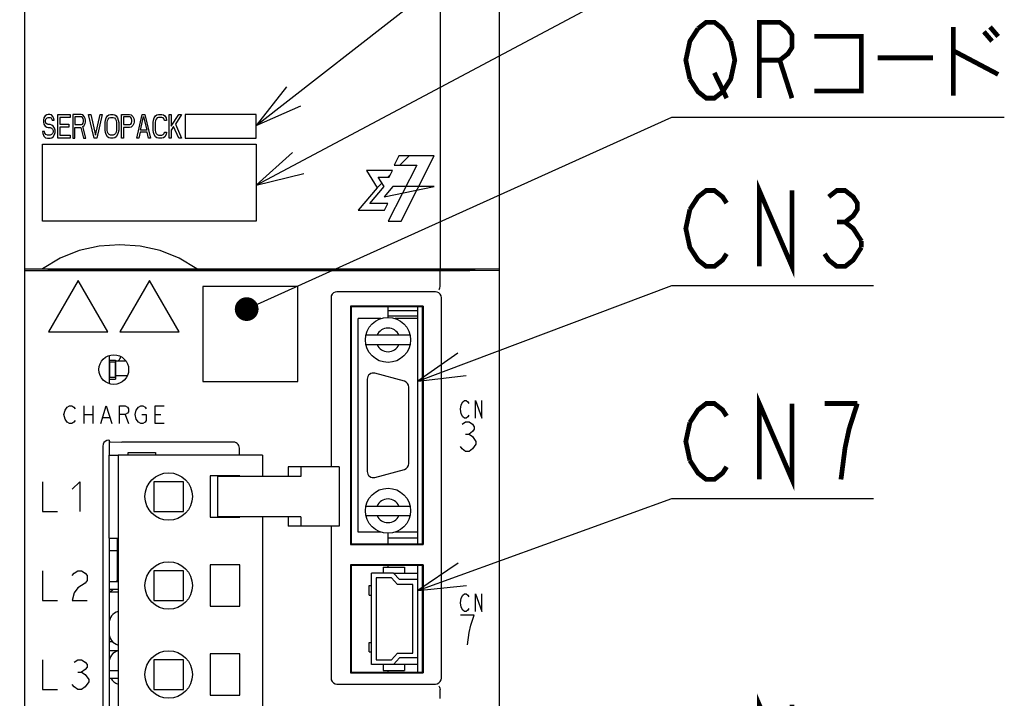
# Model space of a CAD drawing. Extents: x 70 to 816, y 33 to 540.
# Tile 6 of 21: x 420 to 503, y 373 to 430. Entities that reach past the tile are written whole.
import ezdxf

# ---------------------------------------------------------------- set-up
doc = ezdxf.new("R2010")
doc.units = 0
doc.header["$LTSCALE"] = 46.2
doc.layers.get('0').update_dxf_attribs({"linetype": 'CONTINUOUS'})
for name, color, linetype in [('ALL_AXIS', 7, 'CONTINUOUS'), ('ALL_CURVE', 7, 'CONTINUOUS'), ('ALL_DIM', 7, 'CONTINUOUS'), ('ALL_FEATURES', 7, 'CONTINUOUS'), ('ALL_NOTE', 7, 'CONTINUOUS')]:
    doc.layers.add(name, color=color, linetype=linetype)
doc.dimstyles.get("Standard").update_dxf_attribs({"dimtxt": 2.5, "dimasz": 2.5, "dimexe": 1.25, "dimexo": 0.625, "dimtad": 1, "dimcen": 2.5, "dimazin": 3, "dimtfac": 1, "dimtmove": 0, "dimatfit": 3})

# ---------------------------------------------------------------- blocks, each defined once
blk = doc.blocks.new('_OPEN')
at = {"color": 0, "linetype": 'BYBLOCK'}
for p, q in [((0, 0), (-1, 0.25)), ((-1, -0.25), (0, 0)), ((-1, 0), (0, 0))]:
    blk.add_line(p, q, dxfattribs=at)
blk = doc.blocks.new('*D15')
at = {"layer": 'ALL_DIM', "color": 2, "linetype": 'CONTINUOUS'}
for p, q in [((422, 457.5), (320, 457.5)), ((322, 457.5), (322, 360)), ((322, 262.5), (322, 360)), ((422, 262.5), (320, 262.5))]:
    blk.add_line(p, q, dxfattribs=at)
at = {"layer": 'ALL_DIM', "color": 2, "linetype": 'CONTINUOUS', "xscale": 4, "yscale": 4, "zscale": 4}
for p, rotation in [((322, 457.5), 90), ((322, 262.5), 270)]:
    blk.add_blockref('_OPEN', p, dxfattribs=dict(at, rotation=rotation))

msp = doc.modelspace()

# ---------------------------------------------------------------- linework, layer by layer
at = {"color": 7, "linetype": 'CONTINUOUS'}
for p, q in [((450.6, 405.449), (450.6, 405.8)), ((453.1, 405.449), (450.6, 405.449)), ((450.6, 404.9), (450.6, 405)), ((453.1, 405), (450.6, 405)), ((428.517, 401.21), (427.65, 401.21)), ((427.65, 400.01), (428.638, 400.01)), ((450.6, 385.8), (450.6, 386.7)), ((453.1, 386.3), (450.6, 386.3)), ((450.6, 383.85), (450.6, 384)), ((451.077, 383.35), (453.1, 383.35)), ((427.875, 382.62), (427.1, 382.62)), ((427.1, 381.98), (427.875, 381.98)), ((427.875, 375.12), (427.1, 375.12)), ((450.6, 375), (450.6, 375.15)), ((453.1, 375.65), (451.077, 375.65)), ((427.1, 374.48), (427.875, 374.48))]:
    msp.add_line(p, q, dxfattribs=at)
at = {"color": 3, "linetype": 'CONTINUOUS'}
msp.add_arc((427.1, 401.8), 1, 323.52129, 348.59166, dxfattribs=at)
at = {"color": 7, "linetype": 'CONTINUOUS'}
for centre, start, end in [((428.15, 379.1), 105.18684, 180), ((428.15, 378.3), 180, 254.81316), ((428.15, 375.8), 105.18684, 180), ((428.15, 375), 209.69557, 254.81316)]:
    msp.add_arc(centre, 1.05, start, end, dxfattribs=at)
at = {"layer": 'ALL_AXIS', "color": 7, "linetype": 'CONTINUOUS'}
for p, q in [((453.1, 385.8), (453.1, 405.8)), ((449.992, 404.8), (448.1, 404.8)), ((453.1, 404.8), (451.208, 404.8)), ((427.1, 401.676), (427.1, 399.324)), ((427.125, 401.15), (427.125, 399.85)), ((427.125, 401.15), (427.625, 401.15)), ((427.625, 401.15), (427.625, 399.85)), ((427.125, 399.85), (427.625, 399.85)), ((451.979, 399.513), (449.479, 400.183)), ((448.85, 399.7), (448.85, 391.9)), ((452.35, 392.57), (452.35, 399.03)), ((427.1, 394.545), (427.1, 393.3)), ((427.875, 393.3), (427.875, 311.3)), ((440.025, 393.3), (427.875, 393.3)), ((440.025, 393.3), (440.025, 391.5)), ((435.625, 391.55), (435.625, 388.05)), ((438.125, 391.55), (435.625, 391.55)), ((438.125, 391.5), (438.125, 391.55)), ((449.479, 391.417), (451.979, 392.087)), ((430.875, 391.05), (430.875, 388.55)), ((433.375, 391.05), (430.875, 391.05)), ((433.375, 388.55), (433.375, 391.05)), ((436.243, 391.5), (436.243, 388.1)), ((442.98, 391.5), (436.243, 391.5)), ((430.875, 388.55), (433.375, 388.55)), ((435.625, 388.05), (438.125, 388.05)), ((442.98, 388.1), (436.243, 388.1)), ((438.125, 388.05), (438.125, 388.1)), ((440.025, 388.1), (440.025, 311.3)), ((449.992, 386.8), (448.1, 386.8)), ((453.1, 386.8), (451.208, 386.8)), ((427.1, 386.3), (427.1, 368)), ((435.625, 384.05), (435.625, 380.55)), ((438.125, 384.05), (435.625, 384.05)), ((438.125, 380.55), (438.125, 384.05)), ((453.1, 382.8), (453.1, 384)), ((435.625, 380.55), (438.125, 380.55)), ((435.625, 376.55), (435.625, 373.05)), ((438.125, 376.55), (435.625, 376.55)), ((438.125, 373.05), (438.125, 376.55)), ((453.1, 375), (453.1, 376.2)), ((435.625, 373.05), (438.125, 373.05))]:
    msp.add_line(p, q, dxfattribs=at)
for centre in [(432.125, 389.8), (432.125, 382.3), (432.125, 374.8)]:
    msp.add_circle(centre, 2, dxfattribs=at)
for centre, start, end in [((449.35, 399.7), 75, 180), ((451.85, 399.03), 0, 75), ((451.85, 392.57), 285, 360), ((449.35, 391.9), 180, 285)]:
    msp.add_arc(centre, 0.5, start, end, dxfattribs=at)
at = {"layer": 'ALL_CURVE', "color": 4, "linetype": 'CONTINUOUS'}
for p, q in [((421.615, 421.702), (421.586, 421.532)), ((421.586, 421.532), (421.586, 421.362)), ((421.73, 421.872), (421.615, 421.702)), ((421.845, 421.957), (421.73, 421.872)), ((421.759, 421.489), (421.787, 421.617)), ((421.759, 421.404), (421.759, 421.489)), ((421.787, 421.277), (421.759, 421.404)), ((421.787, 421.617), (421.874, 421.702)), ((421.96, 422), (421.845, 421.957)), ((421.874, 421.702), (421.96, 421.745)), ((422.104, 422), (421.96, 422)), ((421.96, 421.745), (422.133, 421.745)), ((422.248, 421.957), (422.104, 422)), ((422.133, 421.745), (422.219, 421.702)), ((422.219, 421.702), (422.276, 421.617)), ((422.363, 421.83), (422.248, 421.957)), ((422.276, 421.617), (422.305, 421.532)), ((422.305, 421.532), (422.477, 421.532)), ((422.449, 421.66), (422.363, 421.83)), ((422.477, 421.532), (422.449, 421.66)), ((422.794, 420), (422.794, 422)), ((422.794, 422), (423.829, 422)), ((422.966, 421.745), (422.966, 421.191)), ((423.829, 421.745), (422.966, 421.745)), ((423.829, 422), (423.829, 421.745)), ((424.059, 422), (424.059, 420)), ((424.749, 422), (424.059, 422)), ((424.231, 421.787), (424.231, 421.149)), ((424.777, 421.787), (424.231, 421.787)), ((424.892, 421.957), (424.749, 422)), ((424.864, 421.745), (424.777, 421.787)), ((424.921, 421.66), (424.864, 421.745)), ((425.008, 421.83), (424.892, 421.957)), ((424.95, 421.532), (424.921, 421.66)), ((424.921, 421.277), (424.95, 421.404)), ((424.95, 421.404), (424.95, 421.532)), ((425.094, 421.66), (425.008, 421.83)), ((425.123, 421.532), (425.094, 421.66)), ((425.123, 421.362), (425.123, 421.532)), ((425.841, 420), (425.381, 422)), ((425.381, 422), (425.554, 422)), ((425.554, 422), (425.956, 420.255)), ((425.956, 420.255), (426.359, 422)), ((426.531, 422), (426.071, 420)), ((426.359, 422), (426.531, 422)), ((426.761, 421.319), (426.79, 421.532)), ((426.79, 421.532), (426.848, 421.702)), ((426.848, 421.702), (426.962, 421.872)), ((426.934, 421.319), (426.962, 421.489)), ((426.962, 421.872), (427.077, 421.957)), ((426.962, 421.489), (427.02, 421.617)), ((427.02, 421.617), (427.106, 421.702)), ((427.077, 421.957), (427.221, 422)), ((427.106, 421.702), (427.221, 421.745)), ((427.221, 422), (427.451, 422)), ((427.221, 421.745), (427.451, 421.745)), ((427.451, 422), (427.595, 421.957)), ((427.451, 421.745), (427.566, 421.702)), ((427.566, 421.702), (427.653, 421.617)), ((427.595, 421.957), (427.71, 421.872)), ((427.653, 421.617), (427.71, 421.489)), ((427.71, 421.872), (427.825, 421.702)), ((427.71, 421.489), (427.739, 421.319)), ((427.825, 421.702), (427.882, 421.532)), ((427.882, 421.532), (427.911, 421.319)), ((428.141, 420), (428.141, 422)), ((428.141, 422), (428.831, 422)), ((428.314, 421.787), (428.314, 421.149)), ((428.86, 421.787), (428.314, 421.787)), ((428.831, 422), (428.975, 421.957)), ((428.946, 421.745), (428.86, 421.787)), ((429.004, 421.66), (428.946, 421.745)), ((428.975, 421.957), (429.09, 421.83)), ((429.033, 421.532), (429.004, 421.66)), ((429.004, 421.277), (429.033, 421.404)), ((429.033, 421.404), (429.033, 421.532)), ((429.09, 421.83), (429.176, 421.66)), ((429.176, 421.66), (429.205, 421.532)), ((429.205, 421.532), (429.205, 421.362)), ((429.435, 420), (429.895, 422)), ((429.751, 420.681), (430.01, 421.83)), ((429.895, 422), (430.125, 422)), ((430.01, 421.83), (430.269, 420.681)), ((430.125, 422), (430.585, 420)), ((430.815, 421.319), (430.844, 421.532)), ((430.844, 421.532), (430.901, 421.702)), ((430.901, 421.702), (431.016, 421.872)), ((431.016, 421.489), (430.988, 421.319)), ((431.016, 421.872), (431.131, 421.957)), ((431.074, 421.617), (431.016, 421.489)), ((431.16, 421.702), (431.074, 421.617)), ((431.131, 421.957), (431.275, 422)), ((431.275, 421.745), (431.16, 421.702)), ((431.275, 422), (431.534, 422)), ((431.534, 421.745), (431.275, 421.745)), ((431.534, 422), (431.678, 421.957)), ((431.649, 421.702), (431.534, 421.745)), ((431.735, 421.617), (431.649, 421.702)), ((431.678, 421.957), (431.793, 421.872)), ((431.764, 421.489), (431.735, 421.617)), ((431.936, 421.489), (431.764, 421.489)), ((431.793, 421.872), (431.907, 421.702)), ((431.907, 421.702), (431.936, 421.489)), ((432.166, 420), (432.166, 422)), ((432.166, 422), (432.339, 422)), ((432.339, 421.021), (432.971, 422)), ((432.339, 422), (432.339, 421.021)), ((433.201, 422), (432.684, 421.191)), ((432.971, 422), (433.201, 422)), ((433.5, 422), (433.5, 420)), ((439.5, 422), (433.5, 422)), ((439.5, 420), (439.5, 422)), ((421.5, 420.553), (421.529, 420.383)), ((421.673, 420.553), (421.5, 420.553)), ((421.586, 421.362), (421.615, 421.191)), ((421.615, 421.191), (421.73, 421.021)), ((421.701, 420.426), (421.673, 420.553)), ((421.73, 421.021), (421.845, 420.936)), ((421.874, 421.191), (421.787, 421.277)), ((421.845, 420.936), (421.96, 420.894)), ((421.96, 421.149), (421.874, 421.191)), ((422.133, 421.149), (421.96, 421.149)), ((421.96, 420.894), (422.133, 420.894)), ((422.276, 421.106), (422.133, 421.149)), ((422.133, 420.894), (422.248, 420.851)), ((422.248, 420.851), (422.334, 420.766)), ((422.391, 421.021), (422.276, 421.106)), ((422.334, 420.766), (422.391, 420.638)), ((422.506, 420.851), (422.391, 421.021)), ((422.391, 420.638), (422.391, 420.511)), ((422.564, 420.681), (422.506, 420.851)), ((422.564, 420.468), (422.564, 420.681)), ((422.966, 421.191), (423.714, 421.191)), ((422.966, 420.936), (422.966, 420.255)), ((423.714, 420.936), (422.966, 420.936)), ((423.714, 421.191), (423.714, 420.936)), ((424.231, 421.149), (424.777, 421.149)), ((424.231, 420), (424.231, 420.894)), ((424.231, 420.894), (424.72, 420.894)), ((424.72, 420.894), (424.95, 420)), ((424.777, 421.149), (424.864, 421.191)), ((424.864, 421.191), (424.921, 421.277)), ((424.892, 420.979), (425.008, 421.064)), ((425.151, 420), (424.892, 420.979)), ((425.008, 421.064), (425.094, 421.234)), ((425.094, 421.234), (425.123, 421.362)), ((426.761, 420.681), (426.761, 421.319)), ((426.79, 420.468), (426.761, 420.681)), ((426.934, 420.681), (426.934, 421.319)), ((426.962, 420.511), (426.934, 420.681)), ((427.739, 420.681), (427.71, 420.511)), ((427.739, 421.319), (427.739, 420.681)), ((427.911, 420.681), (427.882, 420.468)), ((427.911, 421.319), (427.911, 420.681)), ((428.314, 421.149), (428.86, 421.149)), ((428.314, 420.894), (428.314, 420)), ((428.831, 420.894), (428.314, 420.894)), ((428.975, 420.936), (428.831, 420.894)), ((428.86, 421.149), (428.946, 421.191)), ((428.946, 421.191), (429.004, 421.277)), ((429.09, 421.064), (428.975, 420.936)), ((429.176, 421.234), (429.09, 421.064)), ((429.205, 421.362), (429.176, 421.234)), ((430.269, 420.681), (429.751, 420.681)), ((430.815, 420.681), (430.815, 421.319)), ((430.844, 420.468), (430.815, 420.681)), ((430.988, 421.319), (430.988, 420.681)), ((430.988, 420.681), (431.016, 420.511)), ((432.54, 420.979), (432.339, 420.681)), ((432.339, 420.681), (432.339, 420)), ((432.971, 420), (432.54, 420.979)), ((432.684, 421.191), (433.201, 420)), ((421.529, 420.383), (421.615, 420.17)), ((421.615, 420.17), (421.759, 420.043)), ((421.787, 420.298), (421.701, 420.426)), ((421.759, 420.043), (421.902, 420)), ((421.902, 420.255), (421.787, 420.298)), ((422.133, 420.255), (421.902, 420.255)), ((421.902, 420), (422.133, 420)), ((422.248, 420.298), (422.133, 420.255)), ((422.133, 420), (422.276, 420.043)), ((422.334, 420.383), (422.248, 420.298)), ((422.276, 420.043), (422.391, 420.128)), ((422.391, 420.511), (422.334, 420.383)), ((422.391, 420.128), (422.506, 420.298)), ((422.506, 420.298), (422.564, 420.468)), ((423.829, 420), (422.794, 420)), ((422.966, 420.255), (423.829, 420.255)), ((423.829, 420.255), (423.829, 420)), ((424.059, 420), (424.231, 420)), ((424.95, 420), (425.151, 420)), ((426.071, 420), (425.841, 420)), ((426.848, 420.298), (426.79, 420.468)), ((426.962, 420.128), (426.848, 420.298)), ((427.02, 420.383), (426.962, 420.511)), ((427.077, 420.043), (426.962, 420.128)), ((427.106, 420.298), (427.02, 420.383)), ((427.221, 420), (427.077, 420.043)), ((427.221, 420.255), (427.106, 420.298)), ((427.451, 420.255), (427.221, 420.255)), ((427.451, 420), (427.221, 420)), ((427.566, 420.298), (427.451, 420.255)), ((427.595, 420.043), (427.451, 420)), ((427.653, 420.383), (427.566, 420.298)), ((427.71, 420.128), (427.595, 420.043)), ((427.71, 420.511), (427.653, 420.383)), ((427.825, 420.298), (427.71, 420.128)), ((427.882, 420.468), (427.825, 420.298)), ((428.314, 420), (428.141, 420)), ((429.608, 420), (429.435, 420)), ((429.723, 420.511), (429.608, 420)), ((430.298, 420.511), (429.723, 420.511)), ((430.413, 420), (430.298, 420.511)), ((430.585, 420), (430.413, 420)), ((430.901, 420.298), (430.844, 420.468)), ((431.016, 420.128), (430.901, 420.298)), ((431.016, 420.511), (431.074, 420.383)), ((431.131, 420.043), (431.016, 420.128)), ((431.074, 420.383), (431.16, 420.298)), ((431.275, 420), (431.131, 420.043)), ((431.16, 420.298), (431.275, 420.255)), ((431.275, 420.255), (431.534, 420.255)), ((431.534, 420), (431.275, 420)), ((431.534, 420.255), (431.649, 420.298)), ((431.678, 420.043), (431.534, 420)), ((431.649, 420.298), (431.735, 420.383)), ((431.793, 420.128), (431.678, 420.043)), ((431.735, 420.383), (431.764, 420.511)), ((431.764, 420.511), (431.936, 420.511)), ((431.907, 420.298), (431.793, 420.128)), ((431.936, 420.511), (431.907, 420.298)), ((432.339, 420), (432.166, 420)), ((433.201, 420), (432.971, 420)), ((433.5, 420), (439.5, 420)), ((421.5, 413), (421.5, 419.5)), ((421.5, 419.5), (439.5, 419.5)), ((439.5, 419.5), (439.5, 413)), ((451.514, 418.5), (451.133, 417.74)), ((454.5, 418.5), (451.514, 418.5)), ((451.723, 413), (454.5, 418.5)), ((448.792, 417.272), (449.688, 415.819)), ((450.984, 417.272), (448.792, 417.272)), ((453.023, 417.74), (450.626, 413)), ((450.707, 416.725), (450.984, 417.272)), ((451.133, 417.74), (453.023, 417.74)), ((450.275, 415.916), (449.776, 416.725)), ((449.776, 416.725), (450.707, 416.725)), ((449.688, 415.819), (448.099, 413.935)), ((449.069, 414.483), (450.275, 415.916)), ((451.01, 415.916), (450.287, 415.047)), ((450.287, 415.047), (454.5, 415.916)), ((454.5, 415.916), (451.01, 415.916)), ((448.099, 413.935), (450.305, 413.935)), ((450.583, 414.483), (449.069, 414.483)), ((450.305, 413.935), (450.583, 414.483)), ((439.5, 413), (421.5, 413)), ((450.626, 413), (451.723, 413)), ((424.5, 408), (422, 403.67)), ((427, 403.67), (424.5, 408)), ((430.5, 408), (428, 403.67)), ((433, 403.67), (430.5, 408)), ((422, 403.67), (427, 403.67)), ((428, 403.67), (433, 403.67)), ((423.394, 397.075), (423.581, 397.325)), ((423.581, 397.325), (423.769, 397.45)), ((423.769, 397.45), (423.956, 397.45)), ((423.956, 397.45), (424.144, 397.325)), ((424.144, 397.325), (424.238, 397.2)), ((424.988, 397.45), (424.988, 395.95)), ((425.738, 397.45), (425.738, 395.95)), ((426.394, 395.95), (426.863, 397.45)), ((426.863, 397.45), (427.331, 395.95)), ((427.988, 395.95), (427.988, 397.45)), ((427.988, 397.45), (428.456, 397.45)), ((428.456, 397.45), (428.644, 397.325)), ((428.644, 397.325), (428.738, 397.2)), ((429.394, 397.075), (429.581, 397.325)), ((429.581, 397.325), (429.769, 397.45)), ((429.769, 397.45), (429.956, 397.45)), ((429.956, 397.45), (430.144, 397.325)), ((430.144, 397.325), (430.238, 397.2)), ((430.988, 395.95), (430.988, 397.45)), ((430.988, 397.45), (431.738, 397.45)), ((456.705, 397.15), (456.775, 397.525)), ((456.775, 397.525), (456.914, 397.775)), ((456.914, 397.775), (457.053, 397.9)), ((457.053, 397.9), (457.193, 397.9)), ((457.193, 397.9), (457.332, 397.775)), ((457.332, 397.775), (457.402, 397.65)), ((457.959, 396.4), (457.959, 397.9)), ((457.959, 397.9), (458.516, 396.4)), ((458.516, 396.4), (458.516, 397.9)), ((423.3, 396.7), (423.394, 397.075)), ((423.394, 396.325), (423.3, 396.7)), ((424.988, 396.7), (425.738, 396.7)), ((428.456, 396.7), (427.988, 396.7)), ((428.644, 396.825), (428.456, 396.7)), ((428.456, 396.7), (428.738, 395.95)), ((428.738, 396.95), (428.644, 396.825)), ((428.738, 397.2), (428.738, 396.95)), ((429.3, 396.7), (429.394, 397.075)), ((429.394, 396.325), (429.3, 396.7)), ((429.863, 396.7), (430.238, 396.7)), ((430.238, 396.7), (430.238, 396.2)), ((430.988, 396.7), (431.456, 396.7)), ((456.775, 396.775), (456.705, 397.15)), ((456.914, 396.525), (456.775, 396.775)), ((457.053, 396.4), (456.914, 396.525)), ((457.332, 396.525), (457.193, 396.4)), ((457.402, 396.65), (457.332, 396.525)), ((423.581, 396.075), (423.394, 396.325)), ((423.769, 395.95), (423.581, 396.075)), ((423.956, 395.95), (423.769, 395.95)), ((424.144, 396.075), (423.956, 395.95)), ((424.238, 396.2), (424.144, 396.075)), ((426.581, 396.45), (427.144, 396.45)), ((429.581, 396.075), (429.394, 396.325)), ((429.769, 395.95), (429.581, 396.075)), ((429.956, 395.95), (429.769, 395.95)), ((430.144, 396.075), (429.956, 395.95)), ((430.238, 396.2), (430.144, 396.075)), ((431.738, 395.95), (430.988, 395.95)), ((456.85, 395.892), (457.14, 396.1)), ((457.193, 396.4), (457.053, 396.4)), ((457.14, 396.1), (457.431, 396.1)), ((457.431, 396.1), (457.721, 395.892)), ((457.721, 395.892), (457.866, 395.683)), ((457.866, 395.683), (457.866, 395.475)), ((457.14, 395.058), (457.431, 395.058)), ((457.721, 395.267), (457.431, 395.058)), ((457.431, 395.058), (457.721, 394.85)), ((457.866, 395.475), (457.721, 395.267)), ((457.721, 394.85), (458.011, 394.433)), ((456.85, 393.808), (456.705, 394.017)), ((458.011, 394.225), (457.721, 393.808)), ((458.011, 394.433), (458.011, 394.225)), ((457.14, 393.6), (456.85, 393.808)), ((457.431, 393.6), (457.14, 393.6)), ((457.721, 393.808), (457.431, 393.6)), ((421.5, 391.05), (421.5, 388.55)), ((424, 390.425), (424.625, 391.05)), ((424.625, 391.05), (424.625, 388.55)), ((421.5, 388.55), (422.75, 388.55)), ((427.1, 385.25), (427.875, 385.25)), ((421.5, 383.55), (421.5, 381.05)), ((424, 383.133), (424.156, 383.342)), ((424.156, 383.342), (424.469, 383.55)), ((424.469, 383.55), (424.781, 383.55)), ((424.781, 383.55), (425.094, 383.342)), ((425.094, 383.342), (425.25, 383.133)), ((425.094, 382.508), (424.469, 382.092)), ((425.25, 382.717), (425.094, 382.508)), ((425.25, 383.133), (425.25, 382.717)), ((424.156, 381.675), (424, 381.05)), ((424.469, 382.092), (424.156, 381.675)), ((456.914, 381.475), (457.053, 381.6)), ((457.053, 381.6), (457.193, 381.6)), ((457.193, 381.6), (457.332, 381.475)), ((457.959, 380.1), (457.959, 381.6)), ((457.959, 381.6), (458.516, 380.1)), ((458.516, 380.1), (458.516, 381.6)), ((421.5, 381.05), (422.75, 381.05)), ((424, 381.05), (425.25, 381.05)), ((456.705, 380.85), (456.775, 381.225)), ((456.775, 380.475), (456.705, 380.85)), ((456.775, 381.225), (456.914, 381.475)), ((457.332, 381.475), (457.402, 381.35)), ((456.914, 380.225), (456.775, 380.475)), ((457.053, 380.1), (456.914, 380.225)), ((457.193, 380.1), (457.053, 380.1)), ((457.332, 380.225), (457.193, 380.1)), ((457.402, 380.35), (457.332, 380.225)), ((457.866, 379.8), (456.705, 379.8)), ((457.576, 378.967), (457.866, 379.8)), ((457.286, 377.3), (457.431, 378.342)), ((457.431, 378.342), (457.576, 378.967)), ((421.5, 376.05), (421.5, 373.55)), ((424.156, 375.842), (424.469, 376.05)), ((424.469, 376.05), (424.781, 376.05)), ((424.781, 376.05), (425.094, 375.842)), ((425.094, 375.842), (425.25, 375.633)), ((424.469, 375.008), (424.781, 375.008)), ((425.094, 375.217), (424.781, 375.008)), ((424.781, 375.008), (425.094, 374.8)), ((425.25, 375.425), (425.094, 375.217)), ((425.25, 375.633), (425.25, 375.425)), ((425.094, 374.8), (425.406, 374.383)), ((425.406, 374.175), (425.094, 373.758)), ((425.406, 374.383), (425.406, 374.175)), ((421.5, 373.55), (422.75, 373.55)), ((424.156, 373.758), (424, 373.967)), ((424.469, 373.55), (424.156, 373.758)), ((424.781, 373.55), (424.469, 373.55)), ((425.094, 373.758), (424.781, 373.55))]:
    msp.add_line(p, q, dxfattribs=at)
at = {"layer": 'ALL_CURVE', "color": 2, "linetype": 'CONTINUOUS'}
for p, q in [((451.609, 417.74), (452.369, 418.5)), ((450.595, 416.725), (450.822, 416.953)), ((449.688, 415.819), (450.088, 416.219))]:
    msp.add_line(p, q, dxfattribs=at)
at = {"layer": 'ALL_FEATURES', "color": 7, "linetype": 'CONTINUOUS'}
for p, q in [((420, 273.009), (420, 439)), ((455, 439), (455, 409)), ((460, 281), (460, 439)), ((420, 409), (460, 409)), ((421.039, 409), (421.042, 408.979)), ((421.042, 409), (421.042, 408.979)), ((421.042, 408.979), (421.965, 408.985)), ((422, 408.888), (421.97, 408.948)), ((436.274, 409), (436.276, 408.888)), ((443.726, 409), (443.724, 408.888)), ((448.977, 408.888), (449, 408.934)), ((449, 408.934), (449, 409)), ((449.025, 408.909), (449, 408.934)), ((458.035, 408.985), (458.958, 408.979)), ((458.958, 408.979), (458.961, 409)), ((458.958, 408.979), (458.958, 409)), ((455, 408.818), (420, 408.818)), ((448.977, 408.888), (422, 408.888)), ((449.325, 408.899), (454.537, 408.899)), ((455, 408.818), (460, 408.888)), ((455, 407.533), (455, 408.818)), ((435, 407.5), (435, 399.5)), ((443, 407.5), (435, 407.5)), ((443, 399.5), (443, 407.5)), ((445.8, 406.55), (445.8, 392.3)), ((454.6, 407.05), (446.3, 407.05)), ((455.1, 374.5), (455.1, 406.55)), ((447.448, 405.852), (447.448, 385.748)), ((447.448, 405.852), (447.5, 405.8)), ((453.552, 405.852), (447.448, 405.852)), ((447.5, 405.8), (447.5, 385.8)), ((453.5, 405.8), (447.5, 405.8)), ((453.552, 405.852), (453.5, 405.8)), ((453.5, 385.8), (453.5, 405.8)), ((453.552, 405.852), (453.552, 385.748)), ((448.1, 386.8), (448.1, 404.8)), ((450.6, 405), (450.6, 405.449)), ((453.1, 386.8), (453.1, 404.8)), ((452.457, 403.4), (448.743, 403.4)), ((448.743, 402.6), (452.457, 402.6)), ((427.1, 401.3), (427.65, 401.3)), ((427.65, 401.3), (427.65, 399.7)), ((427.1, 399.7), (427.65, 399.7)), ((435, 399.5), (443, 399.5)), ((426.57, 394.046), (426.57, 366.65)), ((427.07, 394.545), (427.1, 394.545)), ((427.161, 394.418), (427.1, 394.545)), ((427.161, 394.418), (428.179, 394.382)), ((437.582, 394.382), (428.179, 394.382)), ((427.1, 386.3), (427.1, 393.3)), ((427.1, 393.3), (427.875, 393.3)), ((428.7, 393.3), (428.7, 393.5)), ((428.7, 393.5), (431, 393.5)), ((431, 393.5), (431, 393.3)), ((438.082, 393.3), (438.082, 393.882)), ((442.184, 392.3), (442.184, 391.5)), ((446.49, 392.3), (442.184, 392.3)), ((443.254, 392.3), (443.254, 391.5)), ((446.49, 392.3), (446.49, 387.3)), ((443.254, 391.5), (442.98, 391.5)), ((448.743, 389), (452.457, 389)), ((448.743, 388.2), (452.457, 388.2)), ((442.184, 388.1), (442.184, 387.3)), ((443.254, 388.1), (442.98, 388.1)), ((443.254, 388.1), (443.254, 387.3)), ((446.49, 387.3), (442.184, 387.3)), ((445.8, 387.3), (445.8, 374.5)), ((427.1, 386.3), (427.875, 386.3)), ((427.824, 382.95), (427.824, 386.3)), ((447.448, 385.748), (447.5, 385.8)), ((447.448, 385.748), (453.552, 385.748)), ((447.5, 385.8), (453.5, 385.8)), ((453.552, 385.748), (453.5, 385.8)), ((447.448, 384.052), (447.448, 374.948)), ((447.448, 384.052), (447.5, 384)), ((453.552, 384.052), (447.448, 384.052)), ((453.552, 384.052), (453.5, 384)), ((453.552, 384.052), (453.552, 374.948)), ((430.875, 383.55), (430.875, 381.05)), ((433.375, 383.55), (430.875, 383.55)), ((433.375, 381.05), (433.375, 383.55)), ((447.5, 384), (447.5, 375)), ((453.5, 384), (447.5, 384)), ((449.2, 375.65), (449.2, 383.35)), ((451.077, 383.35), (449.2, 383.35)), ((450.2, 383.85), (450.2, 383.35)), ((450.2, 383.85), (452, 383.85)), ((451.077, 383.35), (451.577, 382.8)), ((452, 383.85), (452, 383.35)), ((453.5, 375), (453.5, 384)), ((427.782, 382.62), (427.824, 382.95)), ((449.6, 382.95), (449.6, 376.05)), ((450.9, 382.95), (449.6, 382.95)), ((451.4, 382.4), (450.9, 382.95)), ((452.7, 382.4), (451.4, 382.4)), ((453.1, 382.8), (451.577, 382.8)), ((452.7, 376.6), (452.7, 382.4)), ((453.1, 376.2), (453.1, 382.8)), ((427.875, 381.75), (427.1, 381.75)), ((449.01, 381.5), (449.01, 382.3)), ((449.01, 382.3), (449.2, 382.3)), ((430.875, 381.05), (433.375, 381.05)), ((449.01, 381.5), (449.2, 381.5)), ((427.416, 377.55), (427.1, 377.55)), ((449.01, 376.7), (449.01, 377.5)), ((449.01, 377.5), (449.2, 377.5)), ((427.836, 376.8), (427.1, 376.8)), ((449.01, 376.7), (449.2, 376.7)), ((450.9, 376.05), (451.4, 376.6)), ((451.4, 376.6), (452.7, 376.6)), ((430.875, 376.05), (430.875, 373.55)), ((433.375, 376.05), (430.875, 376.05)), ((433.375, 373.55), (433.375, 376.05)), ((449.6, 376.05), (450.9, 376.05)), ((451.577, 376.2), (451.077, 375.65)), ((453.1, 376.2), (451.577, 376.2)), ((447.448, 374.948), (447.5, 375)), ((447.448, 374.948), (453.552, 374.948)), ((447.5, 375), (453.5, 375)), ((451.077, 375.65), (449.2, 375.65)), ((450.2, 375.65), (450.2, 375.15)), ((450.2, 375.15), (452, 375.15)), ((452, 375.65), (452, 375.15)), ((453.552, 374.948), (453.5, 375)), ((430.875, 373.55), (433.375, 373.55)), ((446.3, 374), (454.6, 374)), ((455, 372.783), (455, 373.517))]:
    msp.add_line(p, q, dxfattribs=at)
for points in [[(434.5, 409), (433.019, 409.899), (431.411, 410.527), (429.724, 410.887), (428.002, 411), (426.279, 410.887), (424.591, 410.527), (422.981, 409.899), (421.5, 409)], [(421.965, 408.985), (421.968, 408.96), (421.97, 408.948)], [(454.537, 408.899), (454.575, 408.899), (457.844, 408.945)], [(457.975, 408.948), (457.917, 408.946), (457.844, 408.945)], [(458.033, 408.964), (458.017, 408.953), (457.975, 408.948)], [(458.033, 408.964), (458.034, 408.973), (458.035, 408.985)], [(449.325, 408.899), (449.212, 408.899), (449.116, 408.902), (449.051, 408.905), (449.025, 408.909)], [(454.885, 407.229), (454.91, 407.251), (454.94, 407.31), (454.971, 407.401), (454.998, 407.511)], [(454.998, 407.511), (454.999, 407.518), (455, 407.525), (455, 407.533)], [(446.3, 407.05), (446.145, 407.026), (446.006, 406.955), (445.895, 406.844), (445.824, 406.705), (445.8, 406.55)], [(455.1, 406.55), (455.076, 406.705), (455.005, 406.844), (454.894, 406.955), (454.755, 407.026), (454.6, 407.05)], [(427.07, 394.545), (426.915, 394.521), (426.776, 394.45), (426.665, 394.34), (426.594, 394.2), (426.57, 394.046)], [(438.082, 393.882), (438.07, 393.992), (438.033, 394.099), (437.973, 394.195), (437.892, 394.274), (437.796, 394.334), (437.691, 394.37), (437.582, 394.382)], [(427.1, 381.767), (427.383, 381.905), (427.448, 381.98)], [(445.8, 374.5), (445.824, 374.345), (445.895, 374.206), (446.006, 374.095), (446.145, 374.024), (446.3, 374)], [(454.6, 374), (454.755, 374.024), (454.894, 374.095), (455.005, 374.206), (455.076, 374.345), (455.1, 374.5)], [(454.885, 373.821), (454.91, 373.799), (454.94, 373.74), (454.971, 373.649), (454.998, 373.539)], [(455, 373.517), (455, 373.525), (454.999, 373.532), (454.998, 373.539)]]:
    msp.add_lwpolyline(points, dxfattribs=at)
for centre, radius in [((450.6, 403), 1.9), ((427.5, 400.5), 1.25), ((450.6, 388.6), 1.9)]:
    msp.add_circle(centre, radius, dxfattribs=at)
for centre, start, end in [((450.6, 403), 23.57818, 156.42182), ((450.6, 403), 203.57818, 336.42182), ((450.6, 388.6), 23.57818, 156.42182), ((450.6, 388.6), 203.57818, 336.42182)]:
    msp.add_arc(centre, 1, start, end, dxfattribs=at)
at = {"layer": 'ALL_NOTE', "color": 2, "linetype": 'CONTINUOUS'}
for p, q in [((439.5, 421.065), (474.5, 448.383)), ((439.5, 416.034), (474.5, 434.672)), ((439.606, 406.007), (474.5, 421.774)), ((474.5, 421.774), (475, 421.774)), ((475, 421.774), (502.52, 421.774)), ((453.1, 399.524), (474.5, 407.593)), ((474.5, 407.593), (475, 407.593)), ((475, 407.593), (491.512, 407.593)), ((453.1, 381.884), (474.5, 389.639)), ((474.5, 389.639), (475, 389.639)), ((475, 389.639), (491.512, 389.639))]:
    msp.add_line(p, q, dxfattribs=at)
at = {"layer": 'ALL_NOTE', "color": 2, "linetype": 'CONTINUOUS', "const_width": 0.4}
for points in [[(476.72, 429.241), (477.408, 429.774), (478.096, 429.774), (478.784, 429.241), (479.472, 428.174)], [(481.88, 423.374), (481.88, 429.774), (483.6, 429.774), (484.288, 429.241), (484.632, 428.707), (484.632, 427.641), (484.288, 427.107), (483.6, 426.574), (481.88, 426.574)], [(476.032, 424.974), (475.688, 426.574), (476.032, 428.174), (476.72, 429.241)], [(498.22, 429.374), (498.22, 423.574)], [(500.8, 428.974), (501.488, 428.174)], [(501.316, 429.374), (502.004, 428.574)], [(479.472, 428.174), (479.816, 426.574), (479.472, 424.974), (478.784, 423.907)], [(486.524, 428.574), (490.48, 428.574), (490.48, 423.974), (486.524, 423.974)], [(498.22, 427.374), (502.004, 425.374)], [(483.6, 426.574), (484.632, 423.374)], [(491.856, 426.774), (496.5, 426.774)], [(478.096, 425.507), (479.128, 423.374)], [(478.784, 423.907), (478.096, 423.374), (477.408, 423.374), (476.72, 423.907), (476.032, 424.974)], [(481.88, 409.192), (481.88, 415.593), (484.632, 409.192), (484.632, 415.593)], [(476.032, 413.993), (476.72, 415.059), (477.408, 415.593), (478.096, 415.593), (478.784, 415.059), (479.128, 414.526)], [(487.728, 415.059), (488.416, 415.593), (489.104, 415.593), (489.792, 415.059), (490.136, 414.526), (490.136, 413.993), (489.792, 413.459), (489.104, 412.926), (489.792, 412.392), (490.48, 411.326)], [(479.128, 410.259), (478.784, 409.726), (478.096, 409.192), (477.408, 409.192), (476.72, 409.726), (476.376, 410.259), (476.032, 410.793), (475.688, 412.392), (476.032, 413.993)], [(488.416, 412.926), (489.104, 412.926)], [(490.48, 411.326), (490.48, 410.793)], [(490.48, 410.793), (489.792, 409.726), (489.104, 409.192), (488.416, 409.192), (487.728, 409.726), (487.384, 410.259)], [(481.88, 391.239), (481.88, 397.639), (484.632, 391.239), (484.632, 397.639)], [(476.032, 396.039), (476.72, 397.106), (477.408, 397.639), (478.096, 397.639), (478.784, 397.106), (479.128, 396.573)], [(490.136, 397.639), (487.384, 397.639)], [(488.76, 391.239), (489.104, 393.906), (489.448, 395.506), (490.136, 397.639)], [(476.032, 392.839), (475.688, 394.439), (476.032, 396.039)], [(479.128, 392.306), (478.784, 391.773), (478.096, 391.239), (477.408, 391.239), (476.72, 391.773), (476.032, 392.839)], [(481.88, 365.85), (481.88, 372.25), (484.632, 365.85), (484.632, 372.25)]]:
    msp.add_lwpolyline(points, dxfattribs=at)
at = {"layer": 'ALL_NOTE', "color": 2, "linetype": 'CONTINUOUS'}
for points in [[(442.038, 424.315), (439.5, 421.065), (443.269, 422.738)], [(442.561, 418.797), (439.5, 416.034), (443.501, 417.032)], [(456.49, 401.871), (453.1, 399.524), (457.196, 399.999)], [(456.52, 384.187), (453.1, 381.884), (457.201, 382.306)]]:
    msp.add_lwpolyline(points, dxfattribs=at)
at = {"layer": 'ALL_NOTE', "color": 2, "linetype": 'CONTINUOUS', "const_width": 1}
msp.add_lwpolyline([(438.194, 405.595, 1), (439.194, 405.595, 1)], format="xyb", close=True, dxfattribs=at)

# ---------------------------------------------------------------- dimensions: what is measured, and where the dimension line sits
at = {"layer": 'ALL_DIM', "color": 2, "linetype": 'CONTINUOUS'}
dim = msp.add_linear_dim(base=(322, 262.5), p1=(422, 457.5), p2=(422, 262.5), angle=270, dimstyle='Standard', dxfattribs=at)
dim.commit()
dim.dimension.update_dxf_attribs({"geometry": '*D15', "text_midpoint": (320.4, 351.744), "dimtype": 128})

doc.saveas('drawing.dxf')
